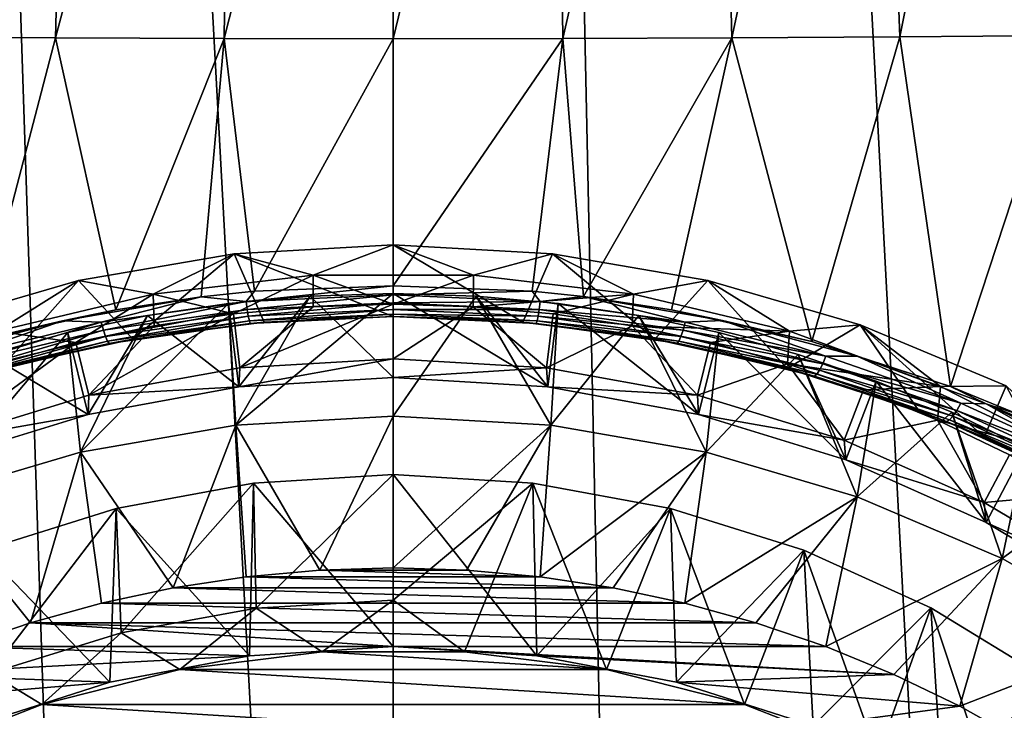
# Model space of a CAD drawing. Header units: metres. Extents: x -150 to 310, y -128 to 84.
# Tile 146 of 256: x -3.29 to 5.39, y -101.53 to -95.44. Entities that reach past the tile are written whole.
import ezdxf

# ---------------------------------------------------------------- set-up
doc = ezdxf.new("R2010")
doc.units = ezdxf.units.M
doc.layers.add('solid_26009703_SW0001', color=7, linetype='CONTINUOUS')

msp = doc.modelspace()

# ---------------------------------------------------------------- linework, layer by layer
at = {"layer": 'solid_26009703_SW0001'}
for points in [[(-0.000596, -124.709145, 16.25), (0.003128, -16.275095, 16.251808), (-5.880179, -16.400223, 16.125528)], [(-0.000596, -124.709145, 16.25), (2.308466, -124.69001, 16.230967), (0.003128, -16.275095, 16.251808)], [(5.7772, -124.589066, 16.130749), (5.884871, -16.400381, 16.125368), (0.003128, -16.275095, 16.251808)], [(2.308466, -124.69001, 16.230967), (5.7772, -124.589066, 16.130749), (0.003128, -16.275095, 16.251808)], [(-2.321975, -124.689781, 16.230743), (-0.000596, -124.709145, 16.25), (-5.880179, -16.400223, 16.125528)], [(-5.778094, -124.589027, 16.130713), (-2.321975, -124.689781, 16.230743), (-5.880179, -16.400223, 16.125528)], [(-2.83067, -89.738556, -14.831376), (-4.455258, -95.592216, -14.175235), (-4.234313, -89.73172, -14.553753)], [(-2.83067, -89.738556, -14.831376), (-2.976826, -95.600922, -14.457841), (-4.455258, -95.592216, -14.175235)], [(-1.418301, -89.742973, -14.997859), (-2.976826, -95.600922, -14.457841), (-2.83067, -89.738556, -14.831376)], [(-1.418301, -89.742973, -14.997859), (-1.491041, -95.606552, -14.62808), (-2.976826, -95.600922, -14.457841)], [(0, -89.744476, -15.052003), (-1.491041, -95.606552, -14.62808), (-1.418301, -89.742973, -14.997859)], [(0, -89.744476, -15.052003), (0, -95.608475, -14.683609), (-1.491041, -95.606552, -14.62808)], [(1.421252, -89.742889, -14.993988), (1.494058, -95.606468, -14.624167), (0, -95.608475, -14.683609)], [(1.421252, -89.742889, -14.993988), (0, -95.608475, -14.683609), (0, -89.744476, -15.052003)], [(2.839476, -89.738434, -14.825154), (1.494058, -95.606468, -14.624167), (1.421252, -89.742889, -14.993988)], [(2.839476, -89.738434, -14.825154), (2.985829, -95.600792, -14.451551), (1.494058, -95.606468, -14.624167)], [(4.24607, -89.731598, -14.547611), (2.985829, -95.600792, -14.451551), (2.839476, -89.738434, -14.825154)], [(4.24607, -89.731598, -14.547611), (4.467279, -95.592087, -14.169025), (2.985829, -95.600792, -14.451551)], [(5.631445, -89.723045, -14.163777), (4.467279, -95.592087, -14.169025), (4.24607, -89.731598, -14.547611)], [(5.631445, -89.723045, -14.163777), (5.929276, -95.581207, -13.780507), (4.467279, -95.592087, -14.169025)], [(-3.676229, -98.273514, -14.14007), (-4.455258, -95.592216, -14.175235), (-2.976826, -95.600922, -14.457841)], [(-2.444304, -97.999016, -14.347885), (-3.676229, -98.273514, -14.14007), (-2.976826, -95.600922, -14.457841)], [(-2.444304, -97.999016, -14.347885), (-2.976826, -95.600922, -14.457841), (-1.491041, -95.606552, -14.62808)], [(-1.694747, -97.885521, -14.433791), (-2.444304, -97.999016, -14.347885), (-1.491041, -95.606552, -14.62808)], [(-1.222145, -97.835983, -14.471795), (-1.694747, -97.885521, -14.433791), (-1.491041, -95.606552, -14.62808)], [(-1.222145, -97.835983, -14.471795), (-1.491041, -95.606552, -14.62808), (0, -95.608475, -14.683609)], [(0.000406, -97.786873, -14.511661), (-1.222145, -97.835983, -14.471795), (0, -95.608475, -14.683609)], [(0.000406, -97.786873, -14.511661), (0, -95.608475, -14.683609), (1.494058, -95.606468, -14.624167)], [(1.225523, -97.835876, -14.46859), (0.000406, -97.786873, -14.511661), (1.494058, -95.606468, -14.624167)], [(1.678333, -97.883003, -14.431535), (1.225523, -97.835876, -14.46859), (1.494058, -95.606468, -14.624167)], [(1.678333, -97.883003, -14.431535), (1.494058, -95.606468, -14.624167), (2.985829, -95.600792, -14.451551)], [(2.45306, -97.999855, -14.342108), (1.678333, -97.883003, -14.431535), (2.985829, -95.600792, -14.451551)], [(3.690482, -98.276978, -14.132813), (2.45306, -97.999855, -14.342108), (2.985829, -95.600792, -14.451551)], [(3.690482, -98.276978, -14.132813), (2.985829, -95.600792, -14.451551), (4.467279, -95.592087, -14.169025)], [(4.913322, -98.673836, -13.847066), (3.690482, -98.276978, -14.132813), (4.467279, -95.592087, -14.169025)], [(4.913322, -98.673836, -13.847066), (4.467279, -95.592087, -14.169025), (5.929276, -95.581207, -13.780507)], [(5.516307, -98.922905, -13.677685), (4.913322, -98.673836, -13.847066), (5.929276, -95.581207, -13.780507)], [(0, -98.059044, -14.170944), (0, -97.425911, -9.665943), (-1.403623, -97.506371, -9.654634)], [(-0.706772, -97.694489, -9.628196), (-1.403623, -97.506371, -9.654634), (0, -97.425911, -9.665943)], [(0.706772, -97.694489, -9.628196), (-0.706772, -97.694489, -9.628196), (0, -97.425911, -9.665943)], [(1.143973, -98.107285, -14.12954), (0, -97.425911, -9.665943), (0, -98.059044, -14.170944)], [(0.706772, -97.694489, -9.628196), (0, -97.425911, -9.665943), (1.403623, -97.506371, -9.654634)], [(1.143973, -98.107285, -14.12954), (1.403623, -97.506371, -9.654634), (0, -97.425911, -9.665943)], [(-2.296644, -98.256821, -14.017426), (-1.403623, -97.506371, -9.654634), (-2.773342, -97.740906, -9.621673)], [(-2.117869, -97.860229, -9.604903), (-2.773342, -97.740906, -9.621673), (-1.403623, -97.506371, -9.654634)], [(-2.296644, -98.256821, -14.017426), (-1.139021, -98.107307, -14.133021), (-1.403623, -97.506371, -9.654634)], [(-0.706772, -97.694489, -9.628196), (-2.117869, -97.860229, -9.604903), (-1.403623, -97.506371, -9.654634)], [(-1.139021, -98.107307, -14.133021), (0, -98.059044, -14.170944), (-1.403623, -97.506371, -9.654634)], [(2.117869, -97.860229, -9.604903), (0.706772, -97.694489, -9.628196), (1.403623, -97.506371, -9.654634)], [(1.143973, -98.107285, -14.12954), (2.305613, -98.257736, -14.011648), (1.403623, -97.506371, -9.654634)], [(2.117869, -97.860229, -9.604903), (1.403623, -97.506371, -9.654634), (2.773342, -97.740906, -9.621673)], [(2.305613, -98.257736, -14.011648), (2.773342, -97.740906, -9.621673), (1.403623, -97.506371, -9.654634)], [(-3.459643, -98.513306, -13.819945), (-2.773342, -97.740906, -9.621673), (-4.116851, -98.13208, -9.566697)], [(-3.492488, -98.188438, -9.558776), (-4.116851, -98.13208, -9.566697), (-2.773342, -97.740906, -9.621673)], [(-2.117869, -97.860229, -9.604903), (-3.492488, -98.188438, -9.558776), (-2.773342, -97.740906, -9.621673)], [(-3.459643, -98.513306, -13.819945), (-2.296644, -98.256821, -14.017426), (-2.773342, -97.740906, -9.621673)], [(-1.408838, -98.034569, -9.252208), (-2.117869, -97.860229, -9.604903), (-0.706772, -97.694489, -9.628196)], [(-0.705711, -97.971222, -9.26111), (-1.408838, -98.034569, -9.252208), (-0.706772, -97.694489, -9.628196)], [(0, -97.950081, -9.264081), (-0.706772, -97.694489, -9.628196), (0.706772, -97.694489, -9.628196)], [(0, -97.950081, -9.264081), (-0.705711, -97.971222, -9.26111), (-0.706772, -97.694489, -9.628196)], [(0.705711, -97.971222, -9.26111), (0, -97.950081, -9.264081), (0.706772, -97.694489, -9.628196)], [(0.705711, -97.971222, -9.26111), (0.706772, -97.694489, -9.628196), (2.117869, -97.860229, -9.604903)], [(3.492488, -98.188438, -9.558776), (2.117869, -97.860229, -9.604903), (2.773342, -97.740906, -9.621673)], [(2.305613, -98.257736, -14.011648), (3.472149, -98.516075, -13.81314), (2.773342, -97.740906, -9.621673)], [(3.492488, -98.188438, -9.558776), (2.773342, -97.740906, -9.621673), (4.116851, -98.13208, -9.566697)], [(3.472149, -98.516075, -13.81314), (4.116851, -98.13208, -9.566697), (2.773342, -97.740906, -9.621673)], [(-1.296575, -97.924828, -14.44908), (-1.222145, -97.835983, -14.471795), (0.000406, -97.786873, -14.511661)], [(0.000397, -97.866051, -14.49406), (-1.296575, -97.924828, -14.44908), (0.000406, -97.786873, -14.511661)], [(0.000397, -97.866051, -14.49406), (0.000406, -97.786873, -14.511661), (1.225523, -97.835876, -14.46859)], [(-2.797133, -98.286797, -9.216759), (-3.492488, -98.188438, -9.558776), (-2.117869, -97.860229, -9.604903)], [(-2.915085, -98.096107, -14.277658), (-2.444304, -97.999016, -14.347885), (-1.694747, -97.885521, -14.433791)], [(-2.574383, -98.107986, -14.310482), (-2.915085, -98.096107, -14.277658), (-1.694747, -97.885521, -14.433791)], [(-2.106824, -98.139885, -9.237406), (-2.797133, -98.286797, -9.216759), (-2.117869, -97.860229, -9.604903)], [(-1.296575, -97.924828, -14.44908), (-2.574383, -98.107986, -14.310482), (-1.694747, -97.885521, -14.433791)], [(-1.408838, -98.034569, -9.252208), (-2.106824, -98.139885, -9.237406), (-2.117869, -97.860229, -9.604903)], [(-1.296575, -97.924828, -14.44908), (-1.694747, -97.885521, -14.433791), (-1.222145, -97.835983, -14.471795)], [(-0.730902, -97.877174, -10.915297), (-1.452724, -97.942223, -10.906156), (-1.361877, -98.67942, -10.802548)], [(-1.388473, -99.016747, -18.609896), (-1.452724, -97.942223, -10.906156), (-0.730902, -97.877174, -10.915297)], [(-1.388473, -99.016747, -18.609896), (-0.730902, -97.877174, -10.915297), (0, -97.854401, -10.918498)], [(-1.388473, -99.016747, -18.609896), (0, -97.854401, -10.918498), (0, -98.936935, -18.621113)], [(-0.730902, -97.877174, -10.915297), (-1.361877, -98.67942, -10.802548), (0, -98.597099, -10.814118)], [(-1.287103, -97.996826, -14.41136), (-1.296575, -97.924828, -14.44908), (0.000397, -97.866051, -14.49406)], [(0.000397, -97.866051, -14.49406), (0.000359, -97.93763, -14.455889), (-1.287103, -97.996826, -14.41136)], [(-0.730902, -97.877174, -10.915297), (0, -98.597099, -10.814118), (0, -97.854401, -10.918498)], [(0, -97.854401, -10.918498), (0, -98.597099, -10.814118), (1.36188, -98.67942, -10.802548)], [(0.730901, -97.877174, -10.915297), (0, -97.854401, -10.918498), (1.36188, -98.67942, -10.802548)], [(0, -98.936935, -18.621113), (0, -97.854401, -10.918498), (0.730901, -97.877174, -10.915297)], [(1.388473, -99.016747, -18.609896), (0, -98.936935, -18.621113), (0.730901, -97.877174, -10.915297)], [(1.29647, -97.924377, -14.445958), (0.000359, -97.93763, -14.455889), (0.000397, -97.866051, -14.49406)], [(1.29647, -97.924377, -14.445958), (0.000397, -97.866051, -14.49406), (1.225523, -97.835876, -14.46859)], [(1.408838, -98.034569, -9.252208), (0.705711, -97.971222, -9.26111), (2.117869, -97.860229, -9.604903)], [(1.452721, -97.942223, -10.906156), (0.730901, -97.877174, -10.915297), (1.36188, -98.67942, -10.802548)], [(1.388473, -99.016747, -18.609896), (0.730901, -97.877174, -10.915297), (1.452721, -97.942223, -10.906156)], [(1.29647, -97.924377, -14.445958), (1.225523, -97.835876, -14.46859), (1.678333, -97.883003, -14.431535)], [(2.573418, -98.107155, -14.305953), (1.29647, -97.924377, -14.445958), (1.678333, -97.883003, -14.431535)], [(2.106824, -98.139885, -9.237406), (1.408838, -98.034569, -9.252208), (2.117869, -97.860229, -9.604903)], [(2.901336, -98.092461, -14.275146), (1.678333, -97.883003, -14.431535), (2.45306, -97.999855, -14.342108)], [(2.573418, -98.107155, -14.305953), (1.678333, -97.883003, -14.431535), (2.901336, -98.092461, -14.275146)], [(2.106824, -98.139885, -9.237406), (2.117869, -97.860229, -9.604903), (3.492488, -98.188438, -9.558776)], [(-2.915085, -98.096107, -14.277658), (-3.676229, -98.273514, -14.14007), (-2.444304, -97.999016, -14.347885)], [(-2.758295, -99.255112, -18.576395), (-2.165464, -98.049538, -10.891073), (-1.452724, -97.942223, -10.906156)], [(-1.388473, -99.016747, -18.609896), (-2.758295, -99.255112, -18.576395), (-1.452724, -97.942223, -10.906156)], [(-2.555671, -98.178345, -14.273122), (-2.574383, -98.107986, -14.310482), (-1.296575, -97.924828, -14.44908)], [(-1.287103, -97.996826, -14.41136), (-2.555671, -98.178345, -14.273122), (-1.296575, -97.924828, -14.44908)], [(-2.536867, -98.235558, -14.217723), (-2.555671, -98.178345, -14.273122), (-1.287103, -97.996826, -14.41136)], [(-1.277545, -98.055832, -14.355485), (-2.536867, -98.235558, -14.217723), (-1.287103, -97.996826, -14.41136)], [(-1.452724, -97.942223, -10.906156), (-2.165464, -98.049538, -10.891073), (-1.361877, -98.67942, -10.802548)], [(-1.351103, -98.510727, -9.614464), (-1.408838, -98.034569, -9.252208), (-0.705711, -97.971222, -9.26111)], [(-1.351103, -98.510727, -9.614464), (-0.705711, -97.971222, -9.26111), (0, -97.950081, -9.264081)], [(-1.351103, -98.510727, -9.614464), (0, -97.950081, -9.264081), (0, -98.430092, -9.625796)], [(-1.277545, -98.055832, -14.355485), (-1.287103, -97.996826, -14.41136), (0.000359, -97.93763, -14.455889)], [(0.000359, -97.93763, -14.455889), (0.000295, -97.996361, -14.399938), (-1.277545, -98.055832, -14.355485)], [(-1.268614, -98.097473, -14.285612), (-1.277545, -98.055832, -14.355485), (0.000295, -97.996361, -14.399938)], [(0.000295, -97.996361, -14.399938), (0.00021, -98.037956, -14.330297), (-1.268614, -98.097473, -14.285612)], [(0, -98.430092, -9.625796), (0, -97.950081, -9.264081), (0.705711, -97.971222, -9.26111)], [(1.351103, -98.510727, -9.614464), (0, -98.430092, -9.625796), (0.705711, -97.971222, -9.26111)], [(1.277304, -98.055374, -14.352373), (0.00021, -98.037956, -14.330297), (0.000295, -97.996361, -14.399938)], [(1.286949, -97.996368, -14.408241), (0.000295, -97.996361, -14.399938), (0.000359, -97.93763, -14.455889)], [(1.277304, -98.055374, -14.352373), (0.000295, -97.996361, -14.399938), (1.286949, -97.996368, -14.408241)], [(1.286949, -97.996368, -14.408241), (0.000359, -97.93763, -14.455889), (1.29647, -97.924377, -14.445958)], [(1.351103, -98.510727, -9.614464), (0.705711, -97.971222, -9.26111), (1.408838, -98.034569, -9.252208)], [(1.277304, -98.055374, -14.352373), (1.286949, -97.996368, -14.408241), (2.554705, -98.177513, -14.268593)], [(1.286949, -97.996368, -14.408241), (1.29647, -97.924377, -14.445958), (2.573418, -98.107155, -14.305953)], [(2.554705, -98.177513, -14.268593), (1.286949, -97.996368, -14.408241), (2.573418, -98.107155, -14.305953)], [(1.452721, -97.942223, -10.906156), (1.36188, -98.67942, -10.802548), (2.690758, -98.920593, -10.768655)], [(1.388473, -99.016747, -18.609896), (1.452721, -97.942223, -10.906156), (2.165459, -98.049538, -10.891073)], [(2.165459, -98.049538, -10.891073), (1.452721, -97.942223, -10.906156), (2.690758, -98.920593, -10.768655)], [(2.901336, -98.092461, -14.275146), (2.45306, -97.999855, -14.342108), (3.690482, -98.276978, -14.132813)], [(-2.165464, -98.049538, -10.891073), (-2.870165, -98.199455, -10.870004), (-2.69075, -98.920586, -10.768655)], [(-2.758295, -99.255112, -18.576395), (-2.870165, -98.199455, -10.870004), (-2.165464, -98.049538, -10.891073)], [(-2.165464, -98.049538, -10.891073), (-2.69075, -98.920586, -10.768655), (-1.361877, -98.67942, -10.802548)], [(-2.682693, -98.75148, -9.580629), (-2.106824, -98.139885, -9.237406), (-1.408838, -98.034569, -9.252208)], [(-1.351103, -98.510727, -9.614464), (-2.682693, -98.75148, -9.580629), (-1.408838, -98.034569, -9.252208)], [(-2.519369, -98.275368, -14.148406), (-2.536867, -98.235558, -14.217723), (-1.277545, -98.055832, -14.355485)], [(-1.268614, -98.097473, -14.285612), (-2.519369, -98.275368, -14.148406), (-1.277545, -98.055832, -14.355485)], [(-1.260973, -98.118645, -14.20694), (-1.268614, -98.097473, -14.285612), (0.00021, -98.037956, -14.330297)], [(0.00021, -98.037956, -14.330297), (0.000109, -98.059341, -14.252285), (-1.260973, -98.118645, -14.20694)], [(0.000109, -98.059341, -14.252285), (-1.139021, -98.107307, -14.133021), (-1.260973, -98.118645, -14.20694)], [(0.000109, -98.059341, -14.252285), (0, -98.059044, -14.170944), (-1.139021, -98.107307, -14.133021)], [(1.260469, -98.118156, -14.203847), (1.143973, -98.107285, -14.12954), (0, -98.059044, -14.170944)], [(1.260469, -98.118156, -14.203847), (0, -98.059044, -14.170944), (0.000109, -98.059341, -14.252285)], [(1.268253, -98.097, -14.282509), (0.000109, -98.059341, -14.252285), (0.00021, -98.037956, -14.330297)], [(1.260469, -98.118156, -14.203847), (0.000109, -98.059341, -14.252285), (1.268253, -98.097, -14.282509)], [(1.268253, -98.097, -14.282509), (0.00021, -98.037956, -14.330297), (1.277304, -98.055374, -14.352373)], [(1.268253, -98.097, -14.282509), (1.277304, -98.055374, -14.352373), (2.535891, -98.234726, -14.213196)], [(2.535891, -98.234726, -14.213196), (1.277304, -98.055374, -14.352373), (2.554705, -98.177513, -14.268593)], [(1.351103, -98.510727, -9.614464), (1.408838, -98.034569, -9.252208), (2.106824, -98.139885, -9.237406)], [(2.758295, -99.255112, -18.576395), (1.388473, -99.016747, -18.609896), (2.165459, -98.049538, -10.891073)], [(2.870156, -98.199455, -10.870004), (2.165459, -98.049538, -10.891073), (2.690758, -98.920593, -10.768655)], [(2.758295, -99.255112, -18.576395), (2.165459, -98.049538, -10.891073), (2.870156, -98.199455, -10.870004)], [(-4.100871, -98.412201, -14.047857), (-3.676229, -98.273514, -14.14007), (-2.915085, -98.096107, -14.277658)], [(-3.815412, -98.408852, -14.088531), (-4.100871, -98.412201, -14.047857), (-2.915085, -98.096107, -14.277658)], [(-2.574383, -98.107986, -14.310482), (-3.815412, -98.408852, -14.088531), (-2.915085, -98.096107, -14.277658)], [(-3.78798, -98.476585, -14.051714), (-3.815412, -98.408852, -14.088531), (-2.574383, -98.107986, -14.310482)], [(-2.555671, -98.178345, -14.273122), (-3.78798, -98.476585, -14.051714), (-2.574383, -98.107986, -14.310482)], [(-2.682693, -98.75148, -9.580629), (-2.797133, -98.286797, -9.216759), (-2.106824, -98.139885, -9.237406)], [(-2.504478, -98.294815, -14.070331), (-2.519369, -98.275368, -14.148406), (-1.268614, -98.097473, -14.285612)], [(-1.260973, -98.118645, -14.20694), (-2.504478, -98.294815, -14.070331), (-1.268614, -98.097473, -14.285612)], [(-1.260973, -98.118645, -14.20694), (-2.296644, -98.256821, -14.017426), (-2.504478, -98.294815, -14.070331)], [(-1.260973, -98.118645, -14.20694), (-1.139021, -98.107307, -14.133021), (-2.296644, -98.256821, -14.017426)], [(1.260469, -98.118156, -14.203847), (2.305613, -98.257736, -14.011648), (1.143973, -98.107285, -14.12954)], [(1.260469, -98.118156, -14.203847), (1.268253, -98.097, -14.282509), (2.518376, -98.274529, -14.143883)], [(2.503463, -98.293976, -14.06581), (2.305613, -98.257736, -14.011648), (1.260469, -98.118156, -14.203847)], [(2.503463, -98.293976, -14.06581), (1.260469, -98.118156, -14.203847), (2.518376, -98.274529, -14.143883)], [(2.518376, -98.274529, -14.143883), (1.268253, -98.097, -14.282509), (2.535891, -98.234726, -14.213196)], [(2.682693, -98.75148, -9.580629), (1.351103, -98.510727, -9.614464), (2.106824, -98.139885, -9.237406)], [(2.797133, -98.286797, -9.216759), (2.106824, -98.139885, -9.237406), (3.492488, -98.188438, -9.558776)], [(2.682693, -98.75148, -9.580629), (2.106824, -98.139885, -9.237406), (2.797133, -98.286797, -9.216759)], [(2.554705, -98.177513, -14.268593), (2.573418, -98.107155, -14.305953), (3.814004, -98.407845, -14.084608)], [(3.814004, -98.407845, -14.084608), (2.573418, -98.107155, -14.305953), (2.901336, -98.092461, -14.275146)], [(4.089269, -98.407982, -14.046511), (2.901336, -98.092461, -14.275146), (3.690482, -98.276978, -14.132813)], [(3.814004, -98.407845, -14.084608), (2.901336, -98.092461, -14.275146), (4.089269, -98.407982, -14.046511)], [(3.472149, -98.516075, -13.81314), (4.633286, -98.889748, -13.54296), (4.116851, -98.13208, -9.566697)], [(4.824241, -98.676125, -9.490236), (3.492488, -98.188438, -9.558776), (4.116851, -98.13208, -9.566697)], [(4.824241, -98.676125, -9.490236), (4.116851, -98.13208, -9.566697), (5.40295, -98.669685, -9.491141)], [(5.210324, -99.122803, -13.38137), (5.40295, -98.669685, -9.491141), (4.116851, -98.13208, -9.566697)], [(4.633286, -98.889748, -13.54296), (5.210324, -99.122803, -13.38137), (4.116851, -98.13208, -9.566697)], [(-4.091064, -99.648834, -18.521061), (-3.569375, -98.392799, -10.842832), (-2.870165, -98.199455, -10.870004)], [(-2.758295, -99.255112, -18.576395), (-4.091064, -99.648834, -18.521061), (-2.870165, -98.199455, -10.870004)], [(-3.760645, -98.53096, -13.997017), (-3.78798, -98.476585, -14.051714), (-2.555671, -98.178345, -14.273122)], [(-2.536867, -98.235558, -14.217723), (-3.760645, -98.53096, -13.997017), (-2.555671, -98.178345, -14.273122)], [(-3.735441, -98.56794, -13.928508), (-3.760645, -98.53096, -13.997017), (-2.536867, -98.235558, -14.217723)], [(-2.519369, -98.275368, -14.148406), (-3.735441, -98.56794, -13.928508), (-2.536867, -98.235558, -14.217723)], [(-2.870165, -98.199455, -10.870004), (-3.569375, -98.392799, -10.842832), (-2.69075, -98.920586, -10.768655)], [(-2.797133, -98.286797, -9.216759), (-3.477235, -98.47477, -9.190341), (-3.492488, -98.188438, -9.558776)], [(-2.504478, -98.294815, -14.070331), (-2.296644, -98.256821, -14.017426), (-3.459643, -98.513306, -13.819945)], [(2.503463, -98.293976, -14.06581), (3.472149, -98.516075, -13.81314), (2.305613, -98.257736, -14.011648)], [(2.518376, -98.274529, -14.143883), (2.535891, -98.234726, -14.213196), (3.759319, -98.529984, -13.993079)], [(2.535891, -98.234726, -14.213196), (2.554705, -98.177513, -14.268593), (3.786605, -98.475594, -14.047786)], [(3.759319, -98.529984, -13.993079), (2.535891, -98.234726, -14.213196), (3.786605, -98.475594, -14.047786)], [(3.786605, -98.475594, -14.047786), (2.554705, -98.177513, -14.268593), (3.814004, -98.407845, -14.084608)], [(2.870156, -98.199455, -10.870004), (2.690758, -98.920593, -10.768655), (3.990741, -99.32193, -10.71225)], [(2.758295, -99.255112, -18.576395), (2.870156, -98.199455, -10.870004), (3.569362, -98.392792, -10.842832)], [(3.477235, -98.47477, -9.190341), (2.797133, -98.286797, -9.216759), (3.492488, -98.188438, -9.558776)], [(3.569362, -98.392792, -10.842832), (2.870156, -98.199455, -10.870004), (3.990741, -99.32193, -10.71225)], [(3.477235, -98.47477, -9.190341), (3.492488, -98.188438, -9.558776), (4.824241, -98.676125, -9.490236)], [(-3.975499, -99.148872, -9.524778), (-3.477235, -98.47477, -9.190341), (-2.797133, -98.286797, -9.216759)], [(-2.682693, -98.75148, -9.580629), (-3.975499, -99.148872, -9.524778), (-2.797133, -98.286797, -9.216759)], [(-3.714244, -98.584763, -13.851283), (-3.735441, -98.56794, -13.928508), (-2.519369, -98.275368, -14.148406)], [(-2.504478, -98.294815, -14.070331), (-3.714244, -98.584763, -13.851283), (-2.519369, -98.275368, -14.148406)], [(-2.504478, -98.294815, -14.070331), (-3.459643, -98.513306, -13.819945), (-3.714244, -98.584763, -13.851283)], [(2.503463, -98.293976, -14.06581), (2.518376, -98.274529, -14.143883), (3.734176, -98.566978, -13.924558)], [(3.713048, -98.583817, -13.847319), (3.472149, -98.516075, -13.81314), (2.503463, -98.293976, -14.06581)], [(3.713048, -98.583817, -13.847319), (2.503463, -98.293976, -14.06581), (3.734176, -98.566978, -13.924558)], [(3.734176, -98.566978, -13.924558), (2.518376, -98.274529, -14.143883), (3.759319, -98.529984, -13.993079)], [(2.682693, -98.75148, -9.580629), (2.797133, -98.286797, -9.216759), (3.477235, -98.47477, -9.190341)], [(4.089269, -98.407982, -14.046511), (3.690482, -98.276978, -14.132813), (4.913322, -98.673836, -13.847066)], [(-3.569375, -98.392799, -10.842832), (-3.990721, -99.321922, -10.712251), (-2.69075, -98.920586, -10.768655)], [(-1.361877, -98.67942, -10.802548), (-1.351103, -98.510727, -9.614464), (0, -98.430092, -9.625796)], [(-1.361877, -98.67942, -10.802548), (0, -98.430092, -9.625796), (0, -98.597099, -10.814118)], [(0, -98.597099, -10.814118), (0, -98.430092, -9.625796), (1.351103, -98.510727, -9.614464)], [(4.091064, -99.648834, -18.521061), (2.758295, -99.255112, -18.576395), (3.569362, -98.392792, -10.842832)], [(4.256658, -98.627487, -10.809847), (3.569362, -98.392792, -10.842832), (3.990741, -99.32193, -10.71225)], [(4.091064, -99.648834, -18.521061), (3.569362, -98.392792, -10.842832), (4.256658, -98.627487, -10.809847)], [(3.786605, -98.475594, -14.047786), (3.814004, -98.407845, -14.084608), (5.004656, -98.821449, -13.794819)], [(5.004656, -98.821449, -13.794819), (3.814004, -98.407845, -14.084608), (4.089269, -98.407982, -14.046511)], [(5.228666, -98.827072, -13.757505), (4.089269, -98.407982, -14.046511), (4.913322, -98.673836, -13.847066)], [(5.004656, -98.821449, -13.794819), (4.089269, -98.407982, -14.046511), (5.228666, -98.827072, -13.757505)], [(-1.361877, -98.67942, -10.802548), (-2.682693, -98.75148, -9.580629), (-1.351103, -98.510727, -9.614464)], [(1.36188, -98.67942, -10.802548), (0, -98.597099, -10.814118), (1.351103, -98.510727, -9.614464)], [(1.36188, -98.67942, -10.802548), (1.351103, -98.510727, -9.614464), (2.682693, -98.75148, -9.580629)], [(3.975499, -99.148872, -9.524778), (2.682693, -98.75148, -9.580629), (3.477235, -98.47477, -9.190341)], [(3.713048, -98.583817, -13.847319), (4.633286, -98.889748, -13.54296), (3.472149, -98.516075, -13.81314)], [(4.144636, -98.703117, -9.158248), (3.477235, -98.47477, -9.190341), (4.824241, -98.676125, -9.490236)], [(3.975499, -99.148872, -9.524778), (3.477235, -98.47477, -9.190341), (4.144636, -98.703117, -9.158248)], [(3.759319, -98.529984, -13.993079), (3.786605, -98.475594, -14.047786), (4.969222, -98.885735, -13.758657)], [(4.969222, -98.885735, -13.758657), (3.786605, -98.475594, -14.047786), (5.004656, -98.821449, -13.794819)], [(3.713048, -98.583817, -13.847319), (3.734176, -98.566978, -13.924558), (4.902617, -98.969902, -13.637144)], [(4.876401, -98.983521, -13.560835), (4.633286, -98.889748, -13.54296), (3.713048, -98.583817, -13.847319)], [(4.876401, -98.983521, -13.560835), (3.713048, -98.583817, -13.847319), (4.902617, -98.969902, -13.637144)], [(3.734176, -98.566978, -13.924558), (3.759319, -98.529984, -13.993079), (4.934344, -98.936478, -13.704762)], [(4.902617, -98.969902, -13.637144), (3.734176, -98.566978, -13.924558), (4.934344, -98.936478, -13.704762)], [(4.934344, -98.936478, -13.704762), (3.759319, -98.529984, -13.993079), (4.969222, -98.885735, -13.758657)], [(-1.361877, -98.67942, -10.802548), (-2.69075, -98.920586, -10.768655), (-2.682693, -98.75148, -9.580629)], [(2.690758, -98.920593, -10.768655), (1.36188, -98.67942, -10.802548), (2.682693, -98.75148, -9.580629)], [(4.256658, -98.627487, -10.809847), (3.990741, -99.32193, -10.71225), (5.226773, -99.872871, -10.63482)], [(4.091064, -99.648834, -18.521061), (4.256658, -98.627487, -10.809847), (4.924591, -98.901154, -10.771386)], [(4.796887, -98.971016, -9.120599), (4.144636, -98.703117, -9.158248), (4.824241, -98.676125, -9.490236)], [(4.924591, -98.901154, -10.771386), (4.256658, -98.627487, -10.809847), (5.226773, -99.872871, -10.63482)], [(4.796887, -98.971016, -9.120599), (4.824241, -98.676125, -9.490236), (6.084169, -99.314796, -9.400476)], [(6.084169, -99.314796, -9.400476), (4.824241, -98.676125, -9.490236), (5.40295, -98.669685, -9.491141)], [(5.228666, -98.827072, -13.757505), (4.913322, -98.673836, -13.847066), (5.516307, -98.922905, -13.677685)], [(5.210324, -99.122803, -13.38137), (5.781909, -99.387337, -13.200907), (5.40295, -98.669685, -9.491141)], [(-2.69075, -98.920586, -10.768655), (-3.975499, -99.148872, -9.524778), (-2.682693, -98.75148, -9.580629)], [(2.690758, -98.920593, -10.768655), (2.682693, -98.75148, -9.580629), (3.975499, -99.148872, -9.524778)], [(3.975499, -99.148872, -9.524778), (4.144636, -98.703117, -9.158248), (4.796887, -98.971016, -9.120599)], [(4.969222, -98.885735, -13.758657), (5.004656, -98.821449, -13.794819), (6.134568, -99.342567, -13.451485)], [(6.134568, -99.342567, -13.451485), (5.004656, -98.821449, -13.794819), (5.228666, -98.827072, -13.757505)], [(5.228666, -98.827072, -13.757505), (5.516307, -98.922905, -13.677685), (6.116333, -99.205116, -13.491187)], [(6.310372, -99.344933, -13.421517), (5.228666, -98.827072, -13.757505), (6.116333, -99.205116, -13.491187)], [(6.134568, -99.342567, -13.451485), (5.228666, -98.827072, -13.757505), (6.310372, -99.344933, -13.421517)], [(-2.69075, -98.920586, -10.768655), (-3.990721, -99.321922, -10.712251), (-3.975499, -99.148872, -9.524778)], [(-0.647218, -100.294914, -19.15904), (-1.388473, -99.016747, -18.609896), (0, -98.936935, -18.621113)], [(0.000004, -100.275208, -19.16181), (-0.647218, -100.294914, -19.15904), (0, -98.936935, -18.621113)], [(0.000004, -100.275208, -19.16181), (0, -98.936935, -18.621113), (1.388473, -99.016747, -18.609896)], [(3.990741, -99.32193, -10.71225), (2.690758, -98.920593, -10.768655), (3.975499, -99.148872, -9.524778)], [(5.368879, -100.192627, -18.444635), (4.091064, -99.648834, -18.521061), (4.924591, -98.901154, -10.771386)], [(4.876401, -98.983521, -13.560835), (5.210324, -99.122803, -13.38137), (4.633286, -98.889748, -13.54296)], [(4.902617, -98.969902, -13.637144), (4.934344, -98.936478, -13.704762), (6.050349, -99.449158, -13.362992)], [(5.575127, -99.215195, -10.727251), (4.924591, -98.901154, -10.771386), (5.226773, -99.872871, -10.63482)], [(5.368879, -100.192627, -18.444635), (4.924591, -98.901154, -10.771386), (5.575127, -99.215195, -10.727251)], [(4.934344, -98.936478, -13.704762), (4.969222, -98.885735, -13.758657), (6.091841, -99.402687, -13.416047)], [(6.050349, -99.449158, -13.362992), (4.934344, -98.936478, -13.704762), (6.091841, -99.402687, -13.416047)], [(6.091841, -99.402687, -13.416047), (4.969222, -98.885735, -13.758657), (6.134568, -99.342567, -13.451485)], [(-1.939651, -100.45018, -19.13722), (-2.758295, -99.255112, -18.576395), (-1.388473, -99.016747, -18.609896)], [(-1.296114, -100.3535, -19.150806), (-1.939651, -100.45018, -19.13722), (-1.388473, -99.016747, -18.609896)], [(-0.647218, -100.294914, -19.15904), (-1.296114, -100.3535, -19.150806), (-1.388473, -99.016747, -18.609896)], [(0.647225, -100.294914, -19.15904), (0.000004, -100.275208, -19.16181), (1.388473, -99.016747, -18.609896)], [(1.29612, -100.3535, -19.150806), (0.647225, -100.294914, -19.15904), (1.388473, -99.016747, -18.609896)], [(1.29612, -100.3535, -19.150806), (1.388473, -99.016747, -18.609896), (2.758295, -99.255112, -18.576395)], [(5.210649, -99.697105, -9.44773), (3.975499, -99.148872, -9.524778), (4.796887, -98.971016, -9.120599)], [(5.431602, -99.277466, -9.077529), (4.796887, -98.971016, -9.120599), (6.084169, -99.314796, -9.400476)], [(5.210649, -99.697105, -9.44773), (4.796887, -98.971016, -9.120599), (5.431602, -99.277466, -9.077529)], [(4.876401, -98.983521, -13.560835), (4.902617, -98.969902, -13.637144), (6.01318, -99.478523, -13.296269)], [(5.983099, -99.488602, -13.22084), (5.210324, -99.122803, -13.38137), (4.876401, -98.983521, -13.560835)], [(5.983099, -99.488602, -13.22084), (4.876401, -98.983521, -13.560835), (6.01318, -99.478523, -13.296269)], [(6.01318, -99.478523, -13.296269), (4.902617, -98.969902, -13.637144), (6.050349, -99.449158, -13.362992)], [(5.983099, -99.488602, -13.22084), (5.781909, -99.387337, -13.200907), (5.210324, -99.122803, -13.38137)], [(3.990741, -99.32193, -10.71225), (3.975499, -99.148872, -9.524778), (5.210649, -99.697105, -9.44773)], [(5.575127, -99.215195, -10.727251), (5.226773, -99.872871, -10.63482), (6.391757, -100.569954, -10.536852)], [(5.368879, -100.192627, -18.444635), (5.575127, -99.215195, -10.727251), (6.208539, -99.569061, -10.677518)], [(-3.196643, -100.757286, -19.094059), (-4.091064, -99.648834, -18.521061), (-2.758295, -99.255112, -18.576395)], [(-2.571487, -100.584312, -19.118368), (-3.196643, -100.757286, -19.094059), (-2.758295, -99.255112, -18.576395)], [(-1.939651, -100.45018, -19.13722), (-2.571487, -100.584312, -19.118368), (-2.758295, -99.255112, -18.576395)], [(1.939657, -100.45018, -19.13722), (1.29612, -100.3535, -19.150806), (2.758295, -99.255112, -18.576395)], [(2.571493, -100.584312, -19.118368), (1.939657, -100.45018, -19.13722), (2.758295, -99.255112, -18.576395)], [(2.571493, -100.584312, -19.118368), (2.758295, -99.255112, -18.576395), (4.091064, -99.648834, -18.521061)], [(5.210649, -99.697105, -9.44773), (5.431602, -99.277466, -9.077529), (6.046459, -99.621368, -9.029198)], [(5.226773, -99.872871, -10.63482), (3.990741, -99.32193, -10.71225), (5.210649, -99.697105, -9.44773)], [(-1.231571, -99.526421, -8.259925), (0, -100.968391, -19.064388), (0, -99.451408, -8.270467)], [(-1.20838, -100.630615, -15.956149), (-1.231571, -99.526421, -8.259925), (0, -99.451408, -8.270467)], [(0, -100.558235, -15.966322), (-1.20838, -100.630615, -15.956149), (0, -99.451408, -8.270467)], [(0, -99.451408, -8.270467), (0, -100.968391, -19.064388), (1.266209, -101.048203, -19.053173)], [(1.231571, -99.526421, -8.259925), (0, -99.451408, -8.270467), (1.266209, -101.048203, -19.053173)], [(0, -100.558235, -15.966322), (0, -99.451408, -8.270467), (1.231571, -99.526421, -8.259925)], [(-1.231571, -99.526421, -8.259925), (-2.443948, -99.75016, -8.22848), (-1.266213, -101.048203, -19.053173)], [(-2.39914, -100.84671, -15.925779), (-2.443948, -99.75016, -8.22848), (-1.231571, -99.526421, -8.259925)], [(-1.20838, -100.630615, -15.956149), (-2.39914, -100.84671, -15.925779), (-1.231571, -99.526421, -8.259925)], [(-1.231571, -99.526421, -8.259925), (-1.266213, -101.048203, -19.053173), (0, -100.968391, -19.064388)], [(0.627773, -101.013016, -19.058117), (0, -100.558235, -15.966322), (1.231571, -99.526421, -8.259925)], [(1.880163, -101.169479, -19.036129), (0.627773, -101.013016, -19.058117), (1.231571, -99.526421, -8.259925)], [(2.443948, -99.75016, -8.22848), (1.231571, -99.526421, -8.259925), (1.266209, -101.048203, -19.053173)], [(1.880163, -101.169479, -19.036129), (1.231571, -99.526421, -8.259925), (2.443948, -99.75016, -8.22848)], [(-3.196643, -100.757286, -19.094059), (-3.812773, -100.967865, -19.064463), (-4.091064, -99.648834, -18.521061)], [(3.19665, -100.757286, -19.094059), (2.571493, -100.584312, -19.118368), (4.091064, -99.648834, -18.521061)], [(3.812782, -100.967865, -19.064463), (3.19665, -100.757286, -19.094059), (4.091064, -99.648834, -18.521061)], [(3.812782, -100.967865, -19.064463), (4.091064, -99.648834, -18.521061), (5.368879, -100.192627, -18.444635)], [(6.370323, -100.388229, -9.350598), (5.210649, -99.697105, -9.44773), (6.046459, -99.621368, -9.029198)], [(6.574573, -100.879173, -18.348148), (5.368879, -100.192627, -18.444635), (6.208539, -99.569061, -10.677518)], [(5.226773, -99.872871, -10.63482), (5.210649, -99.697105, -9.44773), (6.370323, -100.388229, -9.350598)], [(-2.443948, -99.75016, -8.22848), (-3.61889, -100.119019, -8.176641), (-2.497876, -101.280792, -19.020483)], [(-3.554914, -101.203354, -15.875656), (-3.61889, -100.119019, -8.176641), (-2.443948, -99.75016, -8.22848)], [(-2.39914, -100.84671, -15.925779), (-3.554914, -101.203354, -15.875656), (-2.443948, -99.75016, -8.22848)], [(-2.443948, -99.75016, -8.22848), (-2.497876, -101.280792, -19.020483), (-1.266213, -101.048203, -19.053173)], [(2.443948, -99.75016, -8.22848), (1.266209, -101.048203, -19.053173), (2.497868, -101.280792, -19.020485)], [(3.09686, -101.479271, -18.99259), (1.880163, -101.169479, -19.036129), (2.443948, -99.75016, -8.22848)], [(3.61889, -100.119019, -8.176641), (2.443948, -99.75016, -8.22848), (2.497868, -101.280792, -19.020485)], [(3.09686, -101.479271, -18.99259), (2.443948, -99.75016, -8.22848), (3.61889, -100.119019, -8.176641)], [(6.391757, -100.569954, -10.536852), (5.226773, -99.872871, -10.63482), (6.370323, -100.388229, -9.350598)], [(-3.61889, -100.119019, -8.176641), (-3.70082, -101.668198, -18.966038), (-2.497876, -101.280792, -19.020483)], [(3.61889, -100.119019, -8.176641), (2.497868, -101.280792, -19.020485), (3.700804, -101.66819, -18.966038)], [(4.269034, -101.938271, -18.928082), (3.09686, -101.479271, -18.99259), (3.61889, -100.119019, -8.176641)], [(4.739532, -100.627609, -8.105164), (3.61889, -100.119019, -8.176641), (3.700804, -101.66819, -18.966038)], [(4.269034, -101.938271, -18.928082), (3.61889, -100.119019, -8.176641), (4.739532, -100.627609, -8.105164)], [(4.413249, -101.21376, -19.029905), (3.812782, -100.967865, -19.064463), (5.368879, -100.192627, -18.444635)], [(4.993992, -101.493843, -18.990541), (4.413249, -101.21376, -19.029905), (5.368879, -100.192627, -18.444635)], [(4.993992, -101.493843, -18.990541), (5.368879, -100.192627, -18.444635), (6.574573, -100.879173, -18.348148)], [(1.29612, -100.3535, -19.150806), (-1.296114, -100.3535, -19.150806), (-0.647218, -100.294914, -19.15904)], [(0.647225, -100.294914, -19.15904), (-0.647218, -100.294914, -19.15904), (0.000004, -100.275208, -19.16181)], [(1.29612, -100.3535, -19.150806), (-0.647218, -100.294914, -19.15904), (0.647225, -100.294914, -19.15904)], [(1.939657, -100.45018, -19.13722), (-1.939651, -100.45018, -19.13722), (-1.296114, -100.3535, -19.150806)], [(1.939657, -100.45018, -19.13722), (-1.296114, -100.3535, -19.150806), (1.29612, -100.3535, -19.150806)], [(2.571493, -100.584312, -19.118368), (-2.571487, -100.584312, -19.118368), (-1.939651, -100.45018, -19.13722)], [(2.571493, -100.584312, -19.118368), (-1.939651, -100.45018, -19.13722), (1.939657, -100.45018, -19.13722)], [(3.19665, -100.757286, -19.094059), (-3.196643, -100.757286, -19.094059), (-2.571487, -100.584312, -19.118368)], [(3.19665, -100.757286, -19.094059), (-2.571487, -100.584312, -19.118368), (2.571493, -100.584312, -19.118368)], [(-0.627773, -101.013016, -19.058117), (-1.20838, -100.630615, -15.956149), (0, -100.558235, -15.966322)], [(0.627773, -101.013016, -19.058117), (-0.627773, -101.013016, -19.058117), (0, -100.558235, -15.966322)], [(-1.880163, -101.169479, -19.036129), (-2.39914, -100.84671, -15.925779), (-1.20838, -100.630615, -15.956149)], [(-0.627773, -101.013016, -19.058117), (-1.880163, -101.169479, -19.036129), (-1.20838, -100.630615, -15.956149)], [(4.739532, -100.627609, -8.105164), (3.700804, -101.66819, -18.966038), (4.839829, -102.198807, -18.891466)], [(5.371507, -102.539169, -18.84363), (4.269034, -101.938271, -18.928082), (4.739532, -100.627609, -8.105164)], [(5.788865, -101.268227, -8.015129), (4.739532, -100.627609, -8.105164), (4.839829, -102.198807, -18.891466)], [(5.371507, -102.539169, -18.84363), (4.739532, -100.627609, -8.105164), (5.788865, -101.268227, -8.015129)], [(0, -100.967865, -19.064463), (-3.812773, -100.967865, -19.064463), (-3.196643, -100.757286, -19.094059)], [(-3.196643, -100.757286, -19.094059), (3.812782, -100.967865, -19.064463), (0, -100.967865, -19.064463)], [(3.812782, -100.967865, -19.064463), (-3.196643, -100.757286, -19.094059), (3.19665, -100.757286, -19.094059)], [(-3.09686, -101.479271, -18.99259), (-3.554914, -101.203354, -15.875656), (-2.39914, -100.84671, -15.925779)], [(-1.880163, -101.169479, -19.036129), (-3.09686, -101.479271, -18.99259), (-2.39914, -100.84671, -15.925779)], [(5.56039, -101.8106, -18.946026), (4.993992, -101.493843, -18.990541), (6.574573, -100.879173, -18.348148)], [(-1.266213, -101.048203, -19.053173), (-4.413239, -101.21376, -19.029905), (-3.812773, -100.967865, -19.064463)], [(0, -100.968391, -19.064388), (-3.812773, -100.967865, -19.064463), (0, -100.967865, -19.064463)], [(-1.266213, -101.048203, -19.053173), (-3.812773, -100.967865, -19.064463), (0, -100.968391, -19.064388)], [(1.880163, -101.169479, -19.036129), (-1.880163, -101.169479, -19.036129), (-0.627773, -101.013016, -19.058117)], [(1.880163, -101.169479, -19.036129), (-0.627773, -101.013016, -19.058117), (0.627773, -101.013016, -19.058117)], [(0, -100.968391, -19.064388), (3.812782, -100.967865, -19.064463), (4.413249, -101.21376, -19.029905)], [(0, -100.967865, -19.064463), (3.812782, -100.967865, -19.064463), (0, -100.968391, -19.064388)], [(1.266209, -101.048203, -19.053173), (0, -100.968391, -19.064388), (4.413249, -101.21376, -19.029905)], [(-1.266213, -101.048203, -19.053173), (-2.497876, -101.280792, -19.020483), (-4.413239, -101.21376, -19.029905)], [(2.497868, -101.280792, -19.020485), (1.266209, -101.048203, -19.053173), (4.413249, -101.21376, -19.029905)], [(-3.09686, -101.479271, -18.99259), (-4.269034, -101.938271, -18.928082), (-3.554914, -101.203354, -15.875656)], [(3.09686, -101.479271, -18.99259), (-3.09686, -101.479271, -18.99259), (-1.880163, -101.169479, -19.036129)], [(3.09686, -101.479271, -18.99259), (-1.880163, -101.169479, -19.036129), (1.880163, -101.169479, -19.036129)], [(-2.497876, -101.280792, -19.020483), (-4.993982, -101.493843, -18.990541), (-4.413239, -101.21376, -19.029905)], [(-2.497876, -101.280792, -19.020483), (-3.70082, -101.668198, -18.966038), (-4.993982, -101.493843, -18.990541)], [(2.497868, -101.280792, -19.020485), (4.413249, -101.21376, -19.029905), (4.993992, -101.493843, -18.990541)], [(3.700804, -101.66819, -18.966038), (2.497868, -101.280792, -19.020485), (4.993992, -101.493843, -18.990541)], [(5.788865, -101.268227, -8.015129), (4.839829, -102.198807, -18.891466), (5.908635, -102.870407, -18.797079)], [(6.389244, -103.270668, -18.740826), (5.371507, -102.539169, -18.84363), (5.788865, -101.268227, -8.015129)], [(4.269034, -101.938271, -18.928082), (-4.269034, -101.938271, -18.928082), (-3.09686, -101.479271, -18.99259)], [(4.269034, -101.938271, -18.928082), (-3.09686, -101.479271, -18.99259), (3.09686, -101.479271, -18.99259)], [(3.700804, -101.66819, -18.966038), (4.993992, -101.493843, -18.990541), (5.56039, -101.8106, -18.946026)]]:
    msp.add_3dface(points, dxfattribs=at)

doc.saveas('drawing.dxf')
